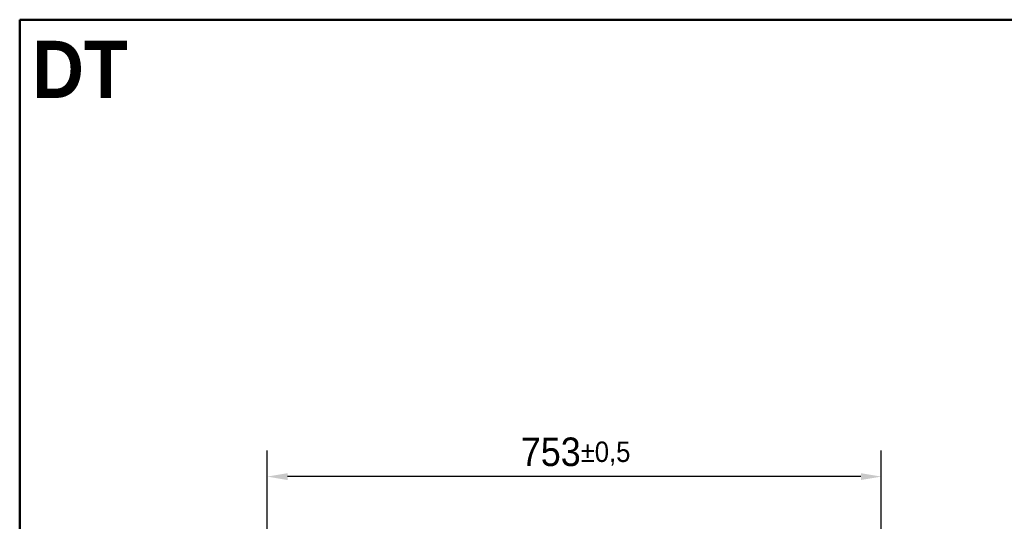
# Model space of a CAD drawing. Header units: millimetres. Extents: x 100 to 2000, y 93 to 2870.
# Tile 5 of 6: x 100 to 1307, y 2255 to 2870. Entities that reach past the tile are written whole.
import ezdxf

# ---------------------------------------------------------------- set-up
doc = ezdxf.new("R2010")
doc.units = ezdxf.units.MM
doc.header["$LTSCALE"] = 10
for name, color, linetype, lineweight in [('Dimensions(ISO)', 7, 'Continuous', 25), ('Sketch Geometry(ISO)', 7, 'Continuous', 50), ('Symbols(ISO)', 7, 'Continuous', 25)]:
    doc.layers.add(name, color=color, linetype=linetype, lineweight=lineweight)
doc.styles.add('Text_3.5mm', font='arial.ttf', dxfattribs={"width": 0.9})
doc.styles.add('Text_5.0mm', font='arial.ttf', dxfattribs={"width": 0.9})
doc.dimstyles.new('KS-STANDARD', dxfattribs={"dimscale": 10, "dimtxt": 3.5, "dimasz": 2.5, "dimexe": 3.175, "dimexo": 0, "dimgap": 0.8, "dimtad": 1, "dimdec": 1, "dimrnd": 1e-08, "dimtxsty": 'Text_3.5mm', "dimcen": 0.09, "dimdle": 10, "dimclrd": 7, "dimclre": 7, "dimclrt": 7, "dimadec": 0, "dimazin": 2, "dimtfac": 0.714286, "dimtdec": 4, "dimtmove": 0, "dimatfit": 3, "dimfxl": 0, "dimtolj": 1, "dimlwd": 25, "dimlwe": 25, "dimarcsym": 0})

# ---------------------------------------------------------------- blocks, each defined once
blk = doc.blocks.new('Borders Marketing Border')
at = {"layer": 'Sketch Geometry(ISO)'}
for p, q in [((10, 287), (200, 287)), ((10, 10), (10, 287))]:
    blk.add_line(p, q, dxfattribs=at)
blk = doc.blocks.new('*D6')
at = {"layer": 'Defpoints', "color": 0, "linetype": 'Continuous'}
for p in [(403.5, 2309.9), (403.5, 1493.4), (1156.5, 1493.4)]:
    blk.add_point(p, dxfattribs=at)
at = {"layer": 'Dimensions(ISO)', "color": 7, "linetype": 'Continuous', "lineweight": 25}
for p, q in [((403.5, 1493.4), (403.5, 2341.7)), ((1156.5, 1493.4), (1156.5, 2341.7)), ((1131.5, 2309.9), (428.5, 2309.9))]:
    blk.add_line(p, q, dxfattribs=at)
at = {"layer": 'Dimensions(ISO)', "color": 7, "linetype": 'Continuous'}
for points in [[(428.5, 2314.1), (428.5, 2305.7), (403.5, 2309.9)], [(1131.5, 2314.1), (1131.5, 2305.7), (1156.5, 2309.9)]]:
    blk.add_solid(points, dxfattribs=at)
at = {"layer": 'Dimensions(ISO)', "color": 7, "linetype": 'Continuous', "lineweight": 25, "insert": (714.5, 2338), "char_height": 35, "attachment_point": 4, "style": 'Text_3.5mm'}
blk.add_mtext('\\A1;753{\\H25.000001;±0,5}', dxfattribs=at)

msp = doc.modelspace()

# ---------------------------------------------------------------- block references
at = {"xscale": 10, "yscale": 10, "zscale": 10}
msp.add_blockref('Borders Marketing Border', (0, 0), dxfattribs=at)

# ---------------------------------------------------------------- texts
at = {"layer": 'Symbols(ISO)', "color": 7, "insert": (115.24, 2809.156), "char_height": 70, "width": 117.27134, "attachment_point": 4, "style": 'Text_5.0mm'}
msp.add_mtext('\\fArial|b1|i0;{\\H70.0000;DT}', dxfattribs=at)

# ---------------------------------------------------------------- dimensions: what is measured, and where the dimension line sits
at = {"layer": 'Dimensions(ISO)', "color": 7, "linetype": 'Continuous', "lineweight": 25}
dim = msp.add_linear_dim(base=(403.502, 2309.906), p1=(1156.502, 1493.442), p2=(403.502, 1493.442), angle=180, dimstyle='KS-STANDARD', override={"dimgap": 0.8, "dimdec": 1, "dimtol": 1, "dimlim": 0, "dimtp": 0.5, "dimtm": 0.5, "dimtdec": 4, "dimtofl": 0, "dimatfit": 1}, dxfattribs=at)
dim.commit()
dim.dimension.update_dxf_attribs({"geometry": '*D6', "text_midpoint": (780.002, 2309.906), "dimtype": 160})

doc.saveas('drawing.dxf')
